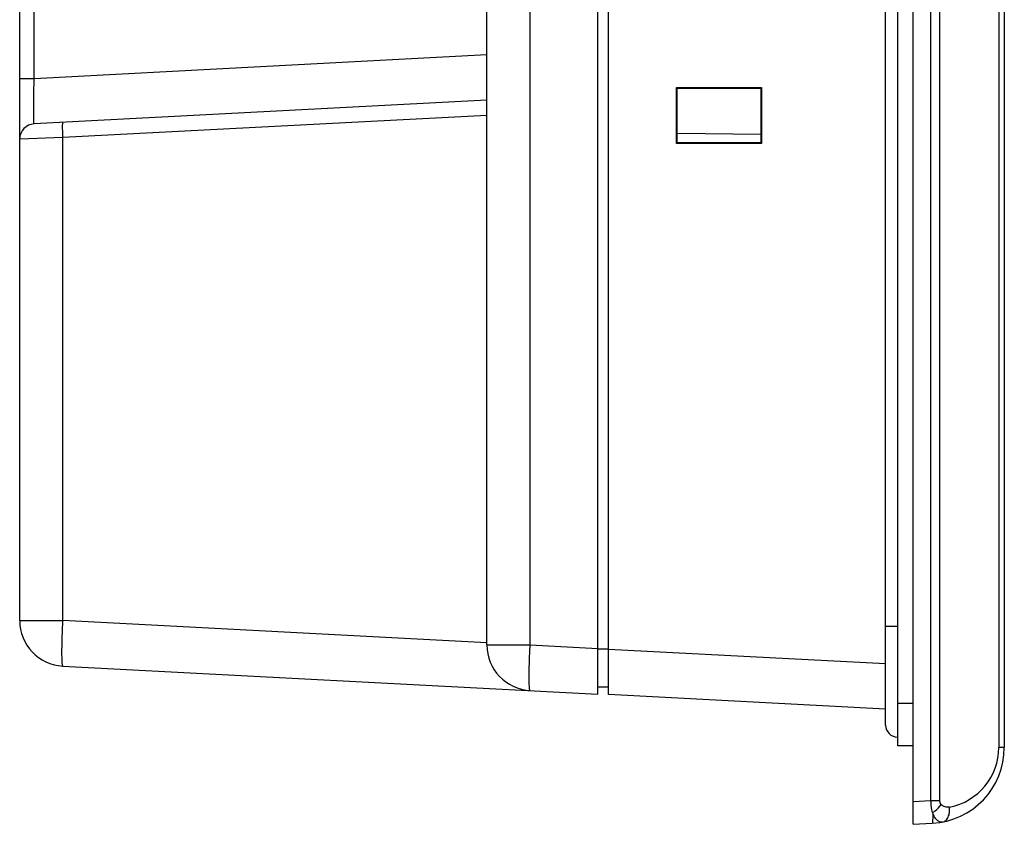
# Model space of a CAD drawing. Header units: millimetres. Extents: x 0 to 1189, y 0 to 841.
# Tile 2 of 17: x 88 to 153, y 393 to 446. Entities that reach past the tile are written whole.
import ezdxf

# ---------------------------------------------------------------- set-up
doc = ezdxf.new("R2010")
doc.units = ezdxf.units.MM
doc.header["$LTSCALE"] = 65.395
for name, color, linetype in [('FRONT_CASE-RX12-SHAPE', 7, 'CONTINUOUS'), ('REAR_CASE-RX12-SHAPE', 7, 'CONTINUOUS'), ('SEAL_GASKET-RX12-SHAPE', 7, 'CONTINUOUS')]:
    doc.layers.add(name, color=color, linetype=linetype)

msp = doc.modelspace()

# ---------------------------------------------------------------- linework, layer by layer
at = {"layer": 'FRONT_CASE-RX12-SHAPE', "color": 7, "linetype": 'Continuous'}
for p, q in [((146.565, 392.919), (146.565, 653.919)), ((147.739, 394.478), (147.739, 652.359)), ((148.326, 394.478), (148.326, 652.359)), ((152.204, 648.859), (152.204, 397.978)), ((152.565, 648.859), (152.565, 397.978)), ((126.565, 401.441), (126.565, 645.397)), ((131.027, 441.356), (136.608, 441.362)), ((131.027, 441.356), (131.065, 441.319)), ((131.027, 437.681), (131.027, 441.356)), ((131.065, 441.319), (136.565, 441.319)), ((131.065, 437.719), (131.065, 441.319)), ((136.608, 441.362), (136.565, 441.319)), ((136.565, 441.319), (136.565, 437.719)), ((136.608, 441.362), (136.608, 437.675)), ((136.565, 438.271), (131.065, 438.319)), ((131.027, 437.681), (131.065, 437.719)), ((136.608, 437.675), (131.027, 437.681)), ((136.565, 437.719), (131.065, 437.719)), ((136.608, 437.675), (136.565, 437.719)), ((126.565, 404.436), (144.765, 403.483)), ((144.765, 400.487), (126.565, 401.441)), ((152.565, 397.978), (152.204, 397.978)), ((146.565, 394.417), (147.739, 394.478)), ((147.739, 394.478), (148.326, 394.478)), ((146.565, 392.919), (147.827, 392.985))]:
    msp.add_line(p, q, dxfattribs=at)
for centre, radius, start, end in [((147.565, 397.978), 5, 273, 0), ((148.204, 397.978), 4, 280.93434, 359.99998)]:
    msp.add_arc(centre, radius, start, end, dxfattribs=at)
for points, knots in [([(147.856, 393.692), (147.839, 393.751), (147.776, 394.009), (147.747, 394.275), (147.739, 394.478)], [0, 0, 0, 0, 0.232656, 1, 1, 1, 1]), ([(147.856, 393.692), (147.912, 393.727), (148.124, 393.875), (148.311, 394.061), (148.423, 394.219)], [0, 0, 0, 0, 0.253228, 1, 1, 1, 1]), ([(148.423, 394.219), (148.409, 394.236), (148.354, 394.312), (148.326, 394.407), (148.326, 394.478)], [0, 0, 0, 0, 0.238379, 1, 1, 1, 1]), ([(148.963, 394.051), (148.87, 394.033), (148.667, 394.034), (148.488, 394.142), (148.423, 394.219)], [0, 0, 0, 0, 0.486249, 1, 1, 1, 1]), ([(148.513, 393.069), (148.59, 393.083), (148.746, 393.168), (148.899, 393.403), (148.977, 393.71), (148.976, 393.934), (148.963, 394.051)], [0, 0, 0, 0, 0.199414, 0.429906, 0.700363, 1, 1, 1, 1]), ([(147.856, 393.692), (147.858, 393.594), (147.86, 393.456), (147.858, 393.283), (147.855, 393.181), (147.851, 393.101), (147.845, 393.039), (147.839, 393.007), (147.832, 392.985), (147.827, 392.985)], [0, 0, 0, 0, 0.412155, 0.583251, 0.727319, 0.842173, 0.926082, 0.97816, 1, 1, 1, 1]), ([(148.513, 393.069), (148.453, 393.057), (148.314, 393.068), (148.125, 393.193), (147.964, 393.408), (147.889, 393.59), (147.856, 393.692)], [0, 0, 0, 0, 0.188727, 0.404547, 0.671999, 1, 1, 1, 1])]:
    msp.add_open_spline(points, degree=3, knots=knots, dxfattribs=at)
at = {"layer": 'REAR_CASE-RX12-SHAPE', "color": 7, "linetype": 'Continuous'}
for p, q in [((125.865, 401.477), (125.865, 645.36)), ((118.565, 404.707), (118.565, 642.131)), ((121.408, 404.707), (121.408, 642.131)), ((87.865, 406.316), (87.865, 581.319)), ((88.812, 441.955), (88.812, 574.582)), ((88.812, 441.955), (118.565, 443.515)), ((87.865, 441.955), (88.812, 441.955)), ((118.565, 440.519), (88.812, 438.959)), ((118.565, 439.52), (90.708, 438.06)), ((90.708, 438.06), (87.865, 437.961)), ((90.708, 406.316), (90.708, 438.06)), ((87.865, 406.316), (90.708, 406.316)), ((118.565, 404.856), (90.708, 406.316)), ((118.565, 404.707), (121.408, 404.707)), ((121.408, 404.707), (125.865, 404.473)), ((126.565, 404.436), (125.865, 404.436)), ((90.708, 403.32), (125.865, 401.477)), ((126.565, 401.941), (125.865, 401.928))]:
    msp.add_line(p, q, dxfattribs=at)
for centre, radius, start, end in [((88.865, 437.961), 1, 93, 180), ((90.865, 406.316), 3, 180, 267), ((121.565, 404.707), 3, 180, 267)]:
    msp.add_arc(centre, radius, start, end, dxfattribs=at)
for points, knots in [([(88.812, 438.959), (88.811, 438.959), (88.809, 438.966), (88.807, 438.975), (88.805, 438.994), (88.802, 439.031), (88.799, 439.097), (88.796, 439.195), (88.794, 439.32), (88.792, 439.471), (88.791, 439.645), (88.791, 439.921), (88.792, 440.311), (88.796, 440.823), (88.803, 441.378), (88.809, 441.76), (88.812, 441.955)], [0, 0, 0, 0, 0.001424, 0.005067, 0.01106, 0.019417, 0.043166, 0.076125, 0.11799, 0.168369, 0.226782, 0.292666, 0.444232, 0.617198, 0.80486, 1, 1, 1, 1]), ([(90.708, 438.06), (90.701, 438.187), (90.693, 438.372), (90.687, 438.607), (90.686, 438.756), (90.687, 438.879), (90.69, 438.97), (90.696, 439.026), (90.701, 439.051), (90.705, 439.059), (90.708, 439.059)], [0, 0, 0, 0, 0.381072, 0.553174, 0.704082, 0.828038, 0.920388, 0.977819, 0.993001, 1, 1, 1, 1]), ([(90.708, 403.32), (90.701, 403.32), (90.687, 403.344), (90.678, 403.386), (90.667, 403.46), (90.655, 403.609), (90.645, 403.859), (90.642, 404.227), (90.647, 404.675), (90.659, 405.186), (90.68, 405.74), (90.698, 406.121), (90.708, 406.316)], [0, 0, 0, 0, 0.006998, 0.022182, 0.046408, 0.079635, 0.171981, 0.295934, 0.446833, 0.618948, 0.805705, 1, 1, 1, 1]), ([(121.408, 401.711), (121.401, 401.711), (121.387, 401.735), (121.378, 401.777), (121.367, 401.851), (121.355, 402), (121.345, 402.251), (121.342, 402.618), (121.347, 403.066), (121.359, 403.577), (121.38, 404.131), (121.398, 404.512), (121.408, 404.707)], [0, 0, 0, 0, 0.006998, 0.022182, 0.046408, 0.079635, 0.171981, 0.295934, 0.446833, 0.618948, 0.805705, 1, 1, 1, 1])]:
    msp.add_open_spline(points, degree=3, knots=knots, dxfattribs=at)
at = {"layer": 'SEAL_GASKET-RX12-SHAPE', "color": 7, "linetype": 'Continuous'}
for p, q in [((145.565, 398.07), (145.565, 652.767)), ((144.765, 399.445), (144.765, 650.392)), ((144.765, 405.945), (145.565, 405.945)), ((146.565, 400.869), (145.565, 400.869)), ((146.565, 398.07), (145.565, 398.07))]:
    msp.add_line(p, q, dxfattribs=at)
msp.add_arc((145.565, 399.445), 0.8, 180, 270, dxfattribs=at)

doc.saveas('drawing.dxf')
